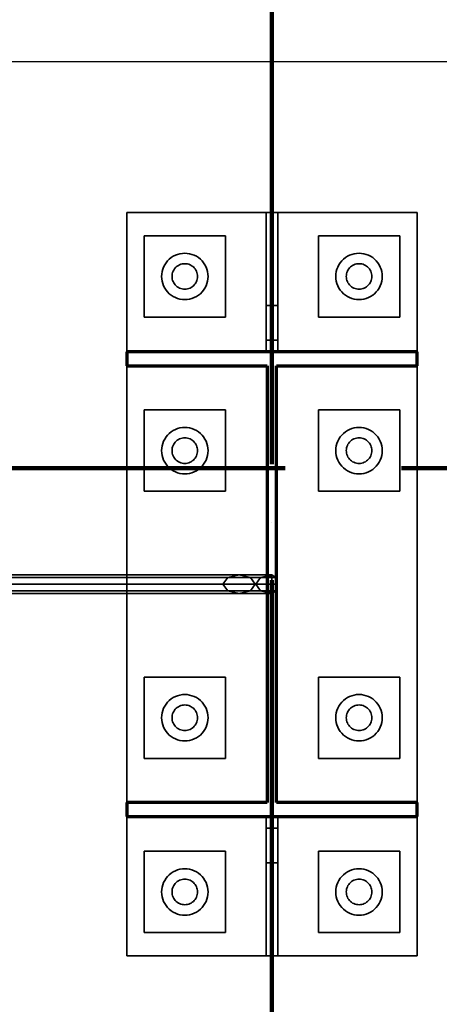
# Model space of a CAD drawing. Header units: millimetres. Extents: x 0 to 60000, y 0 to 29700.
# Tile 80 of 86: x 36034 to 36395, y 21313 to 22161. Entities that reach past the tile are written whole.
import ezdxf

# ---------------------------------------------------------------- set-up
doc = ezdxf.new("R2010")
doc.units = ezdxf.units.MM
for name, pattern in [('STRICHPUNKT2_S11', [500, 400, -50, 0, -50]), ('STRICHPUNKT2_S5', [1100, 800, -100, 100, -100]), ('VERDECKT2_S2', [270, 200, -70])]:
    doc.linetypes.add(name, pattern=pattern)
for name, color, linetype, lineweight in [('AS_Blachy', 7, 'Continuous', 25), ('Osie', 30, 'STRICHPUNKT2_S5', 18), ('Standard', 7, 'Continuous', 25)]:
    doc.layers.add(name, color=color, linetype=linetype, lineweight=lineweight)

msp = doc.modelspace()

# ---------------------------------------------------------------- linework, layer by layer
at = {"layer": 'AS_Blachy', "color": 30, "linetype": 'Continuous', "lineweight": 70, "transparency": 33554687}
for p, q in [((36125.97, 21874.77), (36125.97, 21862.77)), ((36375.98, 21874.77), (36125.97, 21874.77)), ((36375.98, 21862.77), (36375.98, 21874.77)), ((36125.97, 21862.77), (36246.98, 21862.77)), ((36246.98, 21862.77), (36246.98, 21486.77)), ((36254.98, 21862.77), (36375.98, 21862.77)), ((36254.98, 21486.77), (36254.98, 21862.77)), ((36125.97, 21486.77), (36125.97, 21474.77)), ((36246.98, 21486.77), (36125.97, 21486.77)), ((36375.98, 21486.77), (36254.98, 21486.77)), ((36375.98, 21474.77), (36375.98, 21486.77)), ((36125.97, 21474.77), (36375.98, 21474.77))]:
    msp.add_line(p, q, dxfattribs=at)
at = {"layer": 'Osie', "color": 1, "linetype": 'STRICHPUNKT2_S11', "lineweight": 140, "transparency": 33554687}
for p, q in [((36250.98, 4274.77), (36250.98, 25274.77)), ((3355.98, 21774.77), (44813.98, 21774.77))]:
    msp.add_line(p, q, dxfattribs=at)
at = {"layer": 'Standard', "color": 3, "linetype": 'Continuous', "lineweight": 25, "transparency": 33554687}
msp.add_line((36025.97, 22124.77), (36475.98, 22124.77), dxfattribs=at)
at = {"layer": 'Standard', "color": 8, "linetype": 'Continuous', "lineweight": 35, "transparency": 33554687}
for p, q in [((36125.97, 21874.77), (36125.97, 21994.77)), ((36125.97, 21994.77), (36245.98, 21994.77)), ((36245.98, 21994.77), (36245.98, 21914.77)), ((36245.98, 21994.77), (36255.98, 21994.77)), ((36255.98, 21994.77), (36375.98, 21994.77)), ((36255.98, 21994.77), (36255.98, 21914.77)), ((36375.98, 21994.77), (36375.98, 21874.77)), ((36140.97, 21904.77), (36140.97, 21974.77)), ((36140.97, 21974.77), (36210.98, 21974.77)), ((36210.98, 21974.77), (36210.98, 21904.77)), ((36290.98, 21904.77), (36290.98, 21974.77)), ((36290.98, 21974.77), (36360.97, 21974.77)), ((36360.97, 21974.77), (36360.97, 21904.77)), ((36172.58, 21950.23), (36171.5, 21949.82)), ((36173.69, 21950.53), (36172.58, 21950.23)), ((36174.83, 21950.71), (36173.69, 21950.53)), ((36175.98, 21950.77), (36174.83, 21950.71)), ((36177.12, 21950.71), (36175.98, 21950.77)), ((36178.26, 21950.53), (36177.12, 21950.71)), ((36179.38, 21950.23), (36178.26, 21950.53)), ((36180.46, 21949.82), (36179.38, 21950.23)), ((36322.58, 21950.23), (36321.51, 21949.82)), ((36323.69, 21950.53), (36322.58, 21950.23)), ((36324.83, 21950.71), (36323.69, 21950.53)), ((36325.97, 21950.77), (36324.83, 21950.71)), ((36327.13, 21950.71), (36325.97, 21950.77)), ((36328.27, 21950.53), (36327.13, 21950.71)), ((36329.38, 21950.23), (36328.27, 21950.53)), ((36330.45, 21949.82), (36329.38, 21950.23)), ((36165.22, 21942.06), (36165.03, 21940.92)), ((36165.52, 21943.17), (36165.22, 21942.06)), ((36165.93, 21944.24), (36165.52, 21943.17)), ((36166.45, 21945.27), (36165.93, 21944.24)), ((36167.08, 21946.24), (36166.45, 21945.27)), ((36167.8, 21947.13), (36167.08, 21946.24)), ((36168.62, 21947.94), (36167.8, 21947.13)), ((36169.51, 21948.68), (36168.62, 21947.94)), ((36170.48, 21949.3), (36169.51, 21948.68)), ((36171.5, 21949.82), (36170.48, 21949.3)), ((36181.48, 21949.3), (36180.46, 21949.82)), ((36182.45, 21948.68), (36181.48, 21949.3)), ((36183.34, 21947.94), (36182.45, 21948.68)), ((36184.15, 21947.13), (36183.34, 21947.94)), ((36184.88, 21946.24), (36184.15, 21947.13)), ((36185.51, 21945.27), (36184.88, 21946.24)), ((36186.02, 21944.24), (36185.51, 21945.27)), ((36186.44, 21943.17), (36186.02, 21944.24)), ((36186.73, 21942.06), (36186.44, 21943.17)), ((36186.92, 21940.92), (36186.73, 21942.06)), ((36315.22, 21942.06), (36315.04, 21940.92)), ((36315.52, 21943.17), (36315.22, 21942.06)), ((36315.93, 21944.24), (36315.52, 21943.17)), ((36316.46, 21945.27), (36315.93, 21944.24)), ((36317.08, 21946.24), (36316.46, 21945.27)), ((36317.8, 21947.13), (36317.08, 21946.24)), ((36318.62, 21947.94), (36317.8, 21947.13)), ((36319.52, 21948.68), (36318.62, 21947.94)), ((36320.48, 21949.3), (36319.52, 21948.68)), ((36321.51, 21949.82), (36320.48, 21949.3)), ((36331.48, 21949.3), (36330.45, 21949.82)), ((36332.44, 21948.68), (36331.48, 21949.3)), ((36333.34, 21947.94), (36332.44, 21948.68)), ((36334.16, 21947.13), (36333.34, 21947.94)), ((36334.88, 21946.24), (36334.16, 21947.13)), ((36335.5, 21945.27), (36334.88, 21946.24)), ((36336.03, 21944.24), (36335.5, 21945.27)), ((36336.44, 21943.17), (36336.03, 21944.24)), ((36336.74, 21942.06), (36336.44, 21943.17)), ((36336.91, 21940.92), (36336.74, 21942.06)), ((36165.03, 21940.92), (36164.98, 21939.78)), ((36164.98, 21939.78), (36165.03, 21938.62)), ((36165.03, 21938.62), (36165.22, 21937.48)), ((36165.22, 21937.48), (36165.52, 21936.37)), ((36165.52, 21936.37), (36165.93, 21935.3)), ((36165.93, 21935.3), (36166.45, 21934.27)), ((36166.45, 21934.27), (36167.08, 21933.31)), ((36167.08, 21933.31), (36167.8, 21932.41)), ((36184.15, 21932.41), (36184.88, 21933.31)), ((36184.88, 21933.31), (36185.51, 21934.27)), ((36185.51, 21934.27), (36186.02, 21935.3)), ((36186.02, 21935.3), (36186.44, 21936.37)), ((36186.44, 21936.37), (36186.73, 21937.48)), ((36186.73, 21937.48), (36186.92, 21938.62)), ((36186.98, 21939.78), (36186.92, 21940.92)), ((36186.92, 21938.62), (36186.98, 21939.78)), ((36315.04, 21940.92), (36314.98, 21939.78)), ((36314.98, 21939.78), (36315.04, 21938.62)), ((36315.04, 21938.62), (36315.22, 21937.48)), ((36315.22, 21937.48), (36315.52, 21936.37)), ((36315.52, 21936.37), (36315.93, 21935.3)), ((36315.93, 21935.3), (36316.46, 21934.27)), ((36316.46, 21934.27), (36317.08, 21933.31)), ((36317.08, 21933.31), (36317.8, 21932.41)), ((36334.16, 21932.41), (36334.88, 21933.31)), ((36334.88, 21933.31), (36335.5, 21934.27)), ((36335.5, 21934.27), (36336.03, 21935.3)), ((36336.03, 21935.3), (36336.44, 21936.37)), ((36336.44, 21936.37), (36336.74, 21937.48)), ((36336.74, 21937.48), (36336.91, 21938.62)), ((36336.98, 21939.78), (36336.91, 21940.92)), ((36336.91, 21938.62), (36336.98, 21939.78)), ((36167.8, 21932.41), (36168.62, 21931.59)), ((36168.62, 21931.59), (36169.51, 21930.88)), ((36169.51, 21930.88), (36170.48, 21930.24)), ((36170.48, 21930.24), (36171.5, 21929.72)), ((36171.5, 21929.72), (36172.58, 21929.31)), ((36172.58, 21929.31), (36173.69, 21929.01)), ((36173.69, 21929.01), (36174.83, 21928.83)), ((36174.83, 21928.83), (36175.98, 21928.77)), ((36175.98, 21928.77), (36177.12, 21928.83)), ((36177.12, 21928.83), (36178.26, 21929.01)), ((36178.26, 21929.01), (36179.38, 21929.31)), ((36179.38, 21929.31), (36180.46, 21929.72)), ((36180.46, 21929.72), (36181.48, 21930.24)), ((36181.48, 21930.24), (36182.45, 21930.88)), ((36182.45, 21930.88), (36183.34, 21931.59)), ((36183.34, 21931.59), (36184.15, 21932.41)), ((36317.8, 21932.41), (36318.62, 21931.59)), ((36318.62, 21931.59), (36319.52, 21930.88)), ((36319.52, 21930.88), (36320.48, 21930.24)), ((36320.48, 21930.24), (36321.51, 21929.72)), ((36321.51, 21929.72), (36322.58, 21929.31)), ((36322.58, 21929.31), (36323.69, 21929.01)), ((36323.69, 21929.01), (36324.83, 21928.83)), ((36324.83, 21928.83), (36325.97, 21928.77)), ((36325.97, 21928.77), (36327.13, 21928.83)), ((36327.13, 21928.83), (36328.27, 21929.01)), ((36328.27, 21929.01), (36329.38, 21929.31)), ((36329.38, 21929.31), (36330.45, 21929.72)), ((36330.45, 21929.72), (36331.48, 21930.24)), ((36331.48, 21930.24), (36332.44, 21930.88)), ((36332.44, 21930.88), (36333.34, 21931.59)), ((36333.34, 21931.59), (36334.16, 21932.41)), ((36245.98, 21914.77), (36245.98, 21874.77)), ((36245.98, 21914.77), (36255.98, 21914.77)), ((36255.98, 21914.77), (36255.98, 21874.77)), ((36210.98, 21904.77), (36140.97, 21904.77)), ((36360.97, 21904.77), (36290.98, 21904.77)), ((36125.97, 21682.77), (36125.97, 21862.77)), ((36375.98, 21862.77), (36375.98, 21486.77)), ((36140.97, 21754.77), (36140.97, 21824.77)), ((36140.97, 21824.77), (36210.98, 21824.77)), ((36210.98, 21824.77), (36210.98, 21754.77)), ((36290.98, 21754.77), (36290.98, 21824.77)), ((36290.98, 21824.77), (36360.97, 21824.77)), ((36360.97, 21824.77), (36360.97, 21754.77)), ((36168.62, 21797.94), (36167.8, 21797.13)), ((36169.51, 21798.67), (36168.62, 21797.94)), ((36170.48, 21799.3), (36169.51, 21798.67)), ((36171.5, 21799.82), (36170.48, 21799.3)), ((36172.58, 21800.23), (36171.5, 21799.82)), ((36173.69, 21800.52), (36172.58, 21800.23)), ((36174.83, 21800.71), (36173.69, 21800.52)), ((36175.98, 21800.78), (36174.83, 21800.71)), ((36177.12, 21800.71), (36175.98, 21800.78)), ((36178.26, 21800.52), (36177.12, 21800.71)), ((36179.38, 21800.23), (36178.26, 21800.52)), ((36180.46, 21799.82), (36179.38, 21800.23)), ((36181.48, 21799.3), (36180.46, 21799.82)), ((36182.45, 21798.67), (36181.48, 21799.3)), ((36183.34, 21797.94), (36182.45, 21798.67)), ((36184.15, 21797.13), (36183.34, 21797.94)), ((36318.62, 21797.94), (36317.8, 21797.13)), ((36319.52, 21798.67), (36318.62, 21797.94)), ((36320.48, 21799.3), (36319.52, 21798.67)), ((36321.51, 21799.82), (36320.48, 21799.3)), ((36322.58, 21800.23), (36321.51, 21799.82)), ((36323.69, 21800.52), (36322.58, 21800.23)), ((36324.83, 21800.71), (36323.69, 21800.52)), ((36325.97, 21800.78), (36324.83, 21800.71)), ((36327.13, 21800.71), (36325.97, 21800.78)), ((36328.27, 21800.52), (36327.13, 21800.71)), ((36329.38, 21800.23), (36328.27, 21800.52)), ((36330.45, 21799.82), (36329.38, 21800.23)), ((36331.48, 21799.3), (36330.45, 21799.82)), ((36332.44, 21798.67), (36331.48, 21799.3)), ((36333.34, 21797.94), (36332.44, 21798.67)), ((36334.16, 21797.13), (36333.34, 21797.94)), ((36165.03, 21790.92), (36164.98, 21789.77)), ((36164.98, 21789.77), (36165.03, 21788.62)), ((36165.22, 21792.06), (36165.03, 21790.92)), ((36165.52, 21793.17), (36165.22, 21792.06)), ((36165.93, 21794.24), (36165.52, 21793.17)), ((36166.45, 21795.27), (36165.93, 21794.24)), ((36167.08, 21796.23), (36166.45, 21795.27)), ((36167.8, 21797.13), (36167.08, 21796.23)), ((36184.88, 21796.23), (36184.15, 21797.13)), ((36185.51, 21795.27), (36184.88, 21796.23)), ((36186.02, 21794.24), (36185.51, 21795.27)), ((36186.44, 21793.17), (36186.02, 21794.24)), ((36186.73, 21792.06), (36186.44, 21793.17)), ((36186.92, 21790.92), (36186.73, 21792.06)), ((36186.98, 21789.77), (36186.92, 21790.92)), ((36186.92, 21788.62), (36186.98, 21789.77)), ((36315.04, 21790.92), (36314.98, 21789.77)), ((36314.98, 21789.77), (36315.04, 21788.62)), ((36315.22, 21792.06), (36315.04, 21790.92)), ((36315.52, 21793.17), (36315.22, 21792.06)), ((36315.93, 21794.24), (36315.52, 21793.17)), ((36316.46, 21795.27), (36315.93, 21794.24)), ((36317.08, 21796.23), (36316.46, 21795.27)), ((36317.8, 21797.13), (36317.08, 21796.23)), ((36334.88, 21796.23), (36334.16, 21797.13)), ((36335.5, 21795.27), (36334.88, 21796.23)), ((36336.03, 21794.24), (36335.5, 21795.27)), ((36336.44, 21793.17), (36336.03, 21794.24)), ((36336.74, 21792.06), (36336.44, 21793.17)), ((36336.91, 21790.92), (36336.74, 21792.06)), ((36336.98, 21789.77), (36336.91, 21790.92)), ((36336.91, 21788.62), (36336.98, 21789.77)), ((36165.03, 21788.62), (36165.22, 21787.49)), ((36165.22, 21787.49), (36165.52, 21786.37)), ((36165.52, 21786.37), (36165.93, 21785.29)), ((36165.93, 21785.29), (36166.45, 21784.27)), ((36166.45, 21784.27), (36167.08, 21783.31)), ((36167.08, 21783.31), (36167.8, 21782.41)), ((36167.8, 21782.41), (36168.62, 21781.6)), ((36168.62, 21781.6), (36169.51, 21780.87)), ((36169.51, 21780.87), (36170.48, 21780.25)), ((36181.48, 21780.25), (36182.45, 21780.87)), ((36182.45, 21780.87), (36183.34, 21781.6)), ((36183.34, 21781.6), (36184.15, 21782.41)), ((36184.15, 21782.41), (36184.88, 21783.31)), ((36184.88, 21783.31), (36185.51, 21784.27)), ((36185.51, 21784.27), (36186.02, 21785.29)), ((36186.02, 21785.29), (36186.44, 21786.37)), ((36186.44, 21786.37), (36186.73, 21787.49)), ((36186.73, 21787.49), (36186.92, 21788.62)), ((36315.04, 21788.62), (36315.22, 21787.49)), ((36315.22, 21787.49), (36315.52, 21786.37)), ((36315.52, 21786.37), (36315.93, 21785.29)), ((36315.93, 21785.29), (36316.46, 21784.27)), ((36316.46, 21784.27), (36317.08, 21783.31)), ((36317.08, 21783.31), (36317.8, 21782.41)), ((36317.8, 21782.41), (36318.62, 21781.6)), ((36318.62, 21781.6), (36319.52, 21780.87)), ((36319.52, 21780.87), (36320.48, 21780.25)), ((36331.48, 21780.25), (36332.44, 21780.87)), ((36332.44, 21780.87), (36333.34, 21781.6)), ((36333.34, 21781.6), (36334.16, 21782.41)), ((36334.16, 21782.41), (36334.88, 21783.31)), ((36334.88, 21783.31), (36335.5, 21784.27)), ((36335.5, 21784.27), (36336.03, 21785.29)), ((36336.03, 21785.29), (36336.44, 21786.37)), ((36336.44, 21786.37), (36336.74, 21787.49)), ((36336.74, 21787.49), (36336.91, 21788.62)), ((36170.48, 21780.25), (36171.5, 21779.72)), ((36171.5, 21779.72), (36172.58, 21779.31)), ((36172.58, 21779.31), (36173.69, 21779.02)), ((36173.69, 21779.02), (36174.83, 21778.83)), ((36174.83, 21778.83), (36175.98, 21778.77)), ((36175.98, 21778.77), (36177.12, 21778.83)), ((36177.12, 21778.83), (36178.26, 21779.02)), ((36178.26, 21779.02), (36179.38, 21779.31)), ((36179.38, 21779.31), (36180.46, 21779.72)), ((36180.46, 21779.72), (36181.48, 21780.25)), ((36320.48, 21780.25), (36321.51, 21779.72)), ((36321.51, 21779.72), (36322.58, 21779.31)), ((36322.58, 21779.31), (36323.69, 21779.02)), ((36323.69, 21779.02), (36324.83, 21778.83)), ((36324.83, 21778.83), (36325.97, 21778.77)), ((36325.97, 21778.77), (36327.13, 21778.83)), ((36327.13, 21778.83), (36328.27, 21779.02)), ((36328.27, 21779.02), (36329.38, 21779.31)), ((36329.38, 21779.31), (36330.45, 21779.72)), ((36330.45, 21779.72), (36331.48, 21780.25)), ((36210.98, 21754.77), (36140.97, 21754.77)), ((36360.97, 21754.77), (36290.98, 21754.77)), ((36222.68, 21682.77), (35442.24, 21682.77)), ((36232.48, 21680.43), (35452.05, 21680.43)), ((36222.68, 21682.77), (36232.48, 21680.43)), ((36232.48, 21680.43), (36236.54, 21674.77)), ((36236.54, 21674.77), (35456.11, 21674.77)), ((36236.54, 21674.77), (36232.48, 21669.11)), ((35442.24, 21666.77), (36222.68, 21666.77)), ((36232.48, 21669.11), (35452.05, 21669.11)), ((36125.97, 21486.77), (36125.97, 21666.77)), ((36232.48, 21669.11), (36222.68, 21666.77)), ((36140.97, 21524.77), (36140.97, 21594.77)), ((36140.97, 21594.77), (36210.98, 21594.77)), ((36210.98, 21594.77), (36210.98, 21524.77)), ((36290.98, 21524.77), (36290.98, 21594.77)), ((36290.98, 21594.77), (36360.97, 21594.77)), ((36360.97, 21594.77), (36360.97, 21524.77)), ((36169.51, 21568.66), (36168.62, 21567.95)), ((36170.48, 21569.3), (36169.51, 21568.66)), ((36171.5, 21569.82), (36170.48, 21569.3)), ((36172.58, 21570.23), (36171.5, 21569.82)), ((36173.69, 21570.53), (36172.58, 21570.23)), ((36174.83, 21570.71), (36173.69, 21570.53)), ((36175.98, 21570.77), (36174.83, 21570.71)), ((36177.12, 21570.71), (36175.98, 21570.77)), ((36178.26, 21570.53), (36177.12, 21570.71)), ((36179.38, 21570.23), (36178.26, 21570.53)), ((36180.46, 21569.82), (36179.38, 21570.23)), ((36181.48, 21569.3), (36180.46, 21569.82)), ((36182.45, 21568.66), (36181.48, 21569.3)), ((36183.34, 21567.95), (36182.45, 21568.66)), ((36319.52, 21568.66), (36318.62, 21567.95)), ((36320.48, 21569.3), (36319.52, 21568.66)), ((36321.51, 21569.82), (36320.48, 21569.3)), ((36322.58, 21570.23), (36321.51, 21569.82)), ((36323.69, 21570.53), (36322.58, 21570.23)), ((36324.83, 21570.71), (36323.69, 21570.53)), ((36325.97, 21570.77), (36324.83, 21570.71)), ((36327.13, 21570.71), (36325.97, 21570.77)), ((36328.27, 21570.53), (36327.13, 21570.71)), ((36329.38, 21570.23), (36328.27, 21570.53)), ((36330.45, 21569.82), (36329.38, 21570.23)), ((36331.48, 21569.3), (36330.45, 21569.82)), ((36332.44, 21568.66), (36331.48, 21569.3)), ((36333.34, 21567.95), (36332.44, 21568.66)), ((36165.03, 21560.92), (36164.98, 21559.77)), ((36165.22, 21562.06), (36165.03, 21560.92)), ((36165.52, 21563.17), (36165.22, 21562.06)), ((36165.93, 21564.25), (36165.52, 21563.17)), ((36166.45, 21565.27), (36165.93, 21564.25)), ((36167.08, 21566.24), (36166.45, 21565.27)), ((36167.8, 21567.13), (36167.08, 21566.24)), ((36168.62, 21567.95), (36167.8, 21567.13)), ((36184.15, 21567.13), (36183.34, 21567.95)), ((36184.88, 21566.24), (36184.15, 21567.13)), ((36185.51, 21565.27), (36184.88, 21566.24)), ((36186.02, 21564.25), (36185.51, 21565.27)), ((36186.44, 21563.17), (36186.02, 21564.25)), ((36186.73, 21562.06), (36186.44, 21563.17)), ((36186.92, 21560.92), (36186.73, 21562.06)), ((36186.98, 21559.77), (36186.92, 21560.92)), ((36315.04, 21560.92), (36314.98, 21559.77)), ((36315.22, 21562.06), (36315.04, 21560.92)), ((36315.52, 21563.17), (36315.22, 21562.06)), ((36315.93, 21564.25), (36315.52, 21563.17)), ((36316.46, 21565.27), (36315.93, 21564.25)), ((36317.08, 21566.24), (36316.46, 21565.27)), ((36317.8, 21567.13), (36317.08, 21566.24)), ((36318.62, 21567.95), (36317.8, 21567.13)), ((36334.16, 21567.13), (36333.34, 21567.95)), ((36334.88, 21566.24), (36334.16, 21567.13)), ((36335.5, 21565.27), (36334.88, 21566.24)), ((36336.03, 21564.25), (36335.5, 21565.27)), ((36336.44, 21563.17), (36336.03, 21564.25)), ((36336.74, 21562.06), (36336.44, 21563.17)), ((36336.91, 21560.92), (36336.74, 21562.06)), ((36336.98, 21559.77), (36336.91, 21560.92)), ((36164.98, 21559.77), (36165.03, 21558.62)), ((36165.03, 21558.62), (36165.22, 21557.48)), ((36165.22, 21557.48), (36165.52, 21556.37)), ((36165.52, 21556.37), (36165.93, 21555.3)), ((36165.93, 21555.3), (36166.45, 21554.27)), ((36166.45, 21554.27), (36167.08, 21553.3)), ((36167.08, 21553.3), (36167.8, 21552.41)), ((36167.8, 21552.41), (36168.62, 21551.59)), ((36168.62, 21551.59), (36169.51, 21550.87)), ((36182.45, 21550.87), (36183.34, 21551.59)), ((36183.34, 21551.59), (36184.15, 21552.41)), ((36184.15, 21552.41), (36184.88, 21553.3)), ((36184.88, 21553.3), (36185.51, 21554.27)), ((36185.51, 21554.27), (36186.02, 21555.3)), ((36186.02, 21555.3), (36186.44, 21556.37)), ((36186.44, 21556.37), (36186.73, 21557.48)), ((36186.73, 21557.48), (36186.92, 21558.62)), ((36186.92, 21558.62), (36186.98, 21559.77)), ((36314.98, 21559.77), (36315.04, 21558.62)), ((36315.04, 21558.62), (36315.22, 21557.48)), ((36315.22, 21557.48), (36315.52, 21556.37)), ((36315.52, 21556.37), (36315.93, 21555.3)), ((36315.93, 21555.3), (36316.46, 21554.27)), ((36316.46, 21554.27), (36317.08, 21553.3)), ((36317.08, 21553.3), (36317.8, 21552.41)), ((36317.8, 21552.41), (36318.62, 21551.59)), ((36318.62, 21551.59), (36319.52, 21550.87)), ((36332.44, 21550.87), (36333.34, 21551.59)), ((36333.34, 21551.59), (36334.16, 21552.41)), ((36334.16, 21552.41), (36334.88, 21553.3)), ((36334.88, 21553.3), (36335.5, 21554.27)), ((36335.5, 21554.27), (36336.03, 21555.3)), ((36336.03, 21555.3), (36336.44, 21556.37)), ((36336.44, 21556.37), (36336.74, 21557.48)), ((36336.74, 21557.48), (36336.91, 21558.62)), ((36336.91, 21558.62), (36336.98, 21559.77)), ((36169.51, 21550.87), (36170.48, 21550.24)), ((36170.48, 21550.24), (36171.5, 21549.72)), ((36171.5, 21549.72), (36172.58, 21549.3)), ((36172.58, 21549.3), (36173.69, 21549.01)), ((36173.69, 21549.01), (36174.83, 21548.83)), ((36174.83, 21548.83), (36175.98, 21548.77)), ((36175.98, 21548.77), (36177.12, 21548.83)), ((36177.12, 21548.83), (36178.26, 21549.01)), ((36178.26, 21549.01), (36179.38, 21549.3)), ((36179.38, 21549.3), (36180.46, 21549.72)), ((36180.46, 21549.72), (36181.48, 21550.24)), ((36181.48, 21550.24), (36182.45, 21550.87)), ((36319.52, 21550.87), (36320.48, 21550.24)), ((36320.48, 21550.24), (36321.51, 21549.72)), ((36321.51, 21549.72), (36322.58, 21549.3)), ((36322.58, 21549.3), (36323.69, 21549.01)), ((36323.69, 21549.01), (36324.83, 21548.83)), ((36324.83, 21548.83), (36325.97, 21548.77)), ((36325.97, 21548.77), (36327.13, 21548.83)), ((36327.13, 21548.83), (36328.27, 21549.01)), ((36328.27, 21549.01), (36329.38, 21549.3)), ((36329.38, 21549.3), (36330.45, 21549.72)), ((36330.45, 21549.72), (36331.48, 21550.24)), ((36331.48, 21550.24), (36332.44, 21550.87)), ((36210.98, 21524.77), (36140.97, 21524.77)), ((36360.97, 21524.77), (36290.98, 21524.77)), ((36125.97, 21354.77), (36125.97, 21474.77)), ((36245.98, 21474.77), (36245.98, 21434.77)), ((36255.98, 21474.77), (36255.98, 21434.77)), ((36375.98, 21474.77), (36375.98, 21354.77)), ((36140.97, 21374.77), (36140.97, 21444.78)), ((36140.97, 21444.78), (36210.98, 21444.78)), ((36210.98, 21444.78), (36210.98, 21374.77)), ((36290.98, 21374.77), (36290.98, 21444.78)), ((36290.98, 21444.78), (36360.97, 21444.78)), ((36360.97, 21444.78), (36360.97, 21374.77)), ((36245.98, 21434.77), (36245.98, 21354.77)), ((36245.98, 21434.77), (36255.98, 21434.77)), ((36255.98, 21434.77), (36255.98, 21354.77)), ((36167.08, 21416.24), (36166.45, 21415.27)), ((36167.8, 21417.13), (36167.08, 21416.24)), ((36168.62, 21417.94), (36167.8, 21417.13)), ((36169.51, 21418.67), (36168.62, 21417.94)), ((36170.48, 21419.29), (36169.51, 21418.67)), ((36171.5, 21419.82), (36170.48, 21419.29)), ((36172.58, 21420.23), (36171.5, 21419.82)), ((36173.69, 21420.53), (36172.58, 21420.23)), ((36174.83, 21420.72), (36173.69, 21420.53)), ((36175.98, 21420.77), (36174.83, 21420.72)), ((36177.12, 21420.72), (36175.98, 21420.77)), ((36178.26, 21420.53), (36177.12, 21420.72)), ((36179.38, 21420.23), (36178.26, 21420.53)), ((36180.46, 21419.82), (36179.38, 21420.23)), ((36181.48, 21419.29), (36180.46, 21419.82)), ((36182.45, 21418.67), (36181.48, 21419.29)), ((36183.34, 21417.94), (36182.45, 21418.67)), ((36184.15, 21417.13), (36183.34, 21417.94)), ((36184.88, 21416.24), (36184.15, 21417.13)), ((36185.51, 21415.27), (36184.88, 21416.24)), ((36317.08, 21416.24), (36316.46, 21415.27)), ((36317.8, 21417.13), (36317.08, 21416.24)), ((36318.62, 21417.94), (36317.8, 21417.13)), ((36319.52, 21418.67), (36318.62, 21417.94)), ((36320.48, 21419.29), (36319.52, 21418.67)), ((36321.51, 21419.82), (36320.48, 21419.29)), ((36322.58, 21420.23), (36321.51, 21419.82)), ((36323.69, 21420.53), (36322.58, 21420.23)), ((36324.83, 21420.72), (36323.69, 21420.53)), ((36325.97, 21420.77), (36324.83, 21420.72)), ((36327.13, 21420.72), (36325.97, 21420.77)), ((36328.27, 21420.53), (36327.13, 21420.72)), ((36329.38, 21420.23), (36328.27, 21420.53)), ((36330.45, 21419.82), (36329.38, 21420.23)), ((36331.48, 21419.29), (36330.45, 21419.82)), ((36332.44, 21418.67), (36331.48, 21419.29)), ((36333.34, 21417.94), (36332.44, 21418.67)), ((36334.16, 21417.13), (36333.34, 21417.94)), ((36334.88, 21416.24), (36334.16, 21417.13)), ((36335.5, 21415.27), (36334.88, 21416.24)), ((36165.03, 21410.92), (36164.98, 21409.77)), ((36164.98, 21409.77), (36165.03, 21408.62)), ((36165.22, 21412.05), (36165.03, 21410.92)), ((36165.03, 21408.62), (36165.22, 21407.48)), ((36165.52, 21413.17), (36165.22, 21412.05)), ((36165.22, 21407.48), (36165.52, 21406.37)), ((36165.93, 21414.25), (36165.52, 21413.17)), ((36166.45, 21415.27), (36165.93, 21414.25)), ((36186.02, 21414.25), (36185.51, 21415.27)), ((36186.44, 21413.17), (36186.02, 21414.25)), ((36186.73, 21412.05), (36186.44, 21413.17)), ((36186.44, 21406.37), (36186.73, 21407.48)), ((36186.92, 21410.92), (36186.73, 21412.05)), ((36186.73, 21407.48), (36186.92, 21408.62)), ((36186.98, 21409.77), (36186.92, 21410.92)), ((36186.92, 21408.62), (36186.98, 21409.77)), ((36315.04, 21410.92), (36314.98, 21409.77)), ((36314.98, 21409.77), (36315.04, 21408.62)), ((36315.22, 21412.05), (36315.04, 21410.92)), ((36315.04, 21408.62), (36315.22, 21407.48)), ((36315.52, 21413.17), (36315.22, 21412.05)), ((36315.22, 21407.48), (36315.52, 21406.37)), ((36315.93, 21414.25), (36315.52, 21413.17)), ((36316.46, 21415.27), (36315.93, 21414.25)), ((36336.03, 21414.25), (36335.5, 21415.27)), ((36336.44, 21413.17), (36336.03, 21414.25)), ((36336.74, 21412.05), (36336.44, 21413.17)), ((36336.44, 21406.37), (36336.74, 21407.48)), ((36336.91, 21410.92), (36336.74, 21412.05)), ((36336.74, 21407.48), (36336.91, 21408.62)), ((36336.98, 21409.77), (36336.91, 21410.92)), ((36336.91, 21408.62), (36336.98, 21409.77)), ((36165.52, 21406.37), (36165.93, 21405.3)), ((36165.93, 21405.3), (36166.45, 21404.27)), ((36166.45, 21404.27), (36167.08, 21403.31)), ((36167.08, 21403.31), (36167.8, 21402.41)), ((36167.8, 21402.41), (36168.62, 21401.59)), ((36168.62, 21401.59), (36169.51, 21400.87)), ((36169.51, 21400.87), (36170.48, 21400.24)), ((36170.48, 21400.24), (36171.5, 21399.72)), ((36171.5, 21399.72), (36172.58, 21399.31)), ((36172.58, 21399.31), (36173.69, 21399.01)), ((36173.69, 21399.01), (36174.83, 21398.83)), ((36177.12, 21398.83), (36178.26, 21399.01)), ((36178.26, 21399.01), (36179.38, 21399.31)), ((36179.38, 21399.31), (36180.46, 21399.72)), ((36180.46, 21399.72), (36181.48, 21400.24)), ((36181.48, 21400.24), (36182.45, 21400.87)), ((36182.45, 21400.87), (36183.34, 21401.59)), ((36183.34, 21401.59), (36184.15, 21402.41)), ((36184.15, 21402.41), (36184.88, 21403.31)), ((36184.88, 21403.31), (36185.51, 21404.27)), ((36185.51, 21404.27), (36186.02, 21405.3)), ((36186.02, 21405.3), (36186.44, 21406.37)), ((36315.52, 21406.37), (36315.93, 21405.3)), ((36315.93, 21405.3), (36316.46, 21404.27)), ((36316.46, 21404.27), (36317.08, 21403.31)), ((36317.08, 21403.31), (36317.8, 21402.41)), ((36317.8, 21402.41), (36318.62, 21401.59)), ((36318.62, 21401.59), (36319.52, 21400.87)), ((36319.52, 21400.87), (36320.48, 21400.24)), ((36320.48, 21400.24), (36321.51, 21399.72)), ((36321.51, 21399.72), (36322.58, 21399.31)), ((36322.58, 21399.31), (36323.69, 21399.01)), ((36323.69, 21399.01), (36324.83, 21398.83)), ((36327.13, 21398.83), (36328.27, 21399.01)), ((36328.27, 21399.01), (36329.38, 21399.31)), ((36329.38, 21399.31), (36330.45, 21399.72)), ((36330.45, 21399.72), (36331.48, 21400.24)), ((36331.48, 21400.24), (36332.44, 21400.87)), ((36332.44, 21400.87), (36333.34, 21401.59)), ((36333.34, 21401.59), (36334.16, 21402.41)), ((36334.16, 21402.41), (36334.88, 21403.31)), ((36334.88, 21403.31), (36335.5, 21404.27)), ((36335.5, 21404.27), (36336.03, 21405.3)), ((36336.03, 21405.3), (36336.44, 21406.37)), ((36174.83, 21398.83), (36175.98, 21398.77)), ((36175.98, 21398.77), (36177.12, 21398.83)), ((36324.83, 21398.83), (36325.97, 21398.77)), ((36325.97, 21398.77), (36327.13, 21398.83)), ((36210.98, 21374.77), (36140.97, 21374.77)), ((36360.97, 21374.77), (36290.98, 21374.77)), ((36245.98, 21354.77), (36125.97, 21354.77)), ((36245.98, 21354.77), (36255.98, 21354.77)), ((36375.98, 21354.77), (36255.98, 21354.77))]:
    msp.add_line(p, q, dxfattribs=at)
at = {"layer": 'Standard', "color": 8, "linetype": 'VERDECKT2_S2', "lineweight": 35, "transparency": 33554687}
for p, q in [((36169.79, 21958.79), (36167.84, 21958.04)), ((36171.82, 21959.33), (36169.79, 21958.79)), ((36173.89, 21959.66), (36171.82, 21959.33)), ((36175.98, 21959.77), (36173.89, 21959.66)), ((36178.06, 21959.66), (36175.98, 21959.77)), ((36180.13, 21959.33), (36178.06, 21959.66)), ((36182.16, 21958.79), (36180.13, 21959.33)), ((36184.11, 21958.04), (36182.16, 21958.79)), ((36319.8, 21958.79), (36317.85, 21958.04)), ((36321.81, 21959.33), (36319.8, 21958.79)), ((36323.89, 21959.66), (36321.81, 21959.33)), ((36325.97, 21959.77), (36323.89, 21959.66)), ((36328.07, 21959.66), (36325.97, 21959.77)), ((36330.14, 21959.33), (36328.07, 21959.66)), ((36332.15, 21958.79), (36330.14, 21959.33)), ((36334.11, 21958.04), (36332.15, 21958.79)), ((36159.8, 21951.53), (36158.66, 21949.77)), ((36161.12, 21953.15), (36159.8, 21951.53)), ((36162.59, 21954.63), (36161.12, 21953.15)), ((36164.22, 21955.95), (36162.59, 21954.63)), ((36165.98, 21957.09), (36164.22, 21955.95)), ((36167.84, 21958.04), (36165.98, 21957.09)), ((36185.98, 21957.09), (36184.11, 21958.04)), ((36187.74, 21955.95), (36185.98, 21957.09)), ((36189.36, 21954.63), (36187.74, 21955.95)), ((36190.84, 21953.15), (36189.36, 21954.63)), ((36192.16, 21951.53), (36190.84, 21953.15)), ((36193.3, 21949.77), (36192.16, 21951.53)), ((36309.8, 21951.53), (36308.65, 21949.77)), ((36311.11, 21953.15), (36309.8, 21951.53)), ((36312.6, 21954.63), (36311.11, 21953.15)), ((36314.22, 21955.95), (36312.6, 21954.63)), ((36315.98, 21957.09), (36314.22, 21955.95)), ((36317.85, 21958.04), (36315.98, 21957.09)), ((36335.97, 21957.09), (36334.11, 21958.04)), ((36337.73, 21955.95), (36335.97, 21957.09)), ((36339.36, 21954.63), (36337.73, 21955.95)), ((36340.84, 21953.15), (36339.36, 21954.63)), ((36342.16, 21951.53), (36340.84, 21953.15)), ((36343.3, 21949.77), (36342.16, 21951.53)), ((36156.09, 21941.86), (36155.98, 21939.78)), ((36156.41, 21943.93), (36156.09, 21941.86)), ((36156.95, 21945.95), (36156.41, 21943.93)), ((36157.71, 21947.9), (36156.95, 21945.95)), ((36158.66, 21949.77), (36157.71, 21947.9)), ((36194.25, 21947.9), (36193.3, 21949.77)), ((36195, 21945.95), (36194.25, 21947.9)), ((36195.54, 21943.93), (36195, 21945.95)), ((36195.86, 21941.86), (36195.54, 21943.93)), ((36195.98, 21939.78), (36195.86, 21941.86)), ((36306.09, 21941.86), (36305.98, 21939.78)), ((36306.41, 21943.93), (36306.09, 21941.86)), ((36306.96, 21945.95), (36306.41, 21943.93)), ((36307.7, 21947.9), (36306.96, 21945.95)), ((36308.65, 21949.77), (36307.7, 21947.9)), ((36344.25, 21947.9), (36343.3, 21949.77)), ((36345, 21945.95), (36344.25, 21947.9)), ((36345.54, 21943.93), (36345, 21945.95)), ((36345.87, 21941.86), (36345.54, 21943.93)), ((36345.98, 21939.78), (36345.87, 21941.86)), ((36155.98, 21939.78), (36156.09, 21937.68)), ((36156.09, 21937.68), (36156.41, 21935.61)), ((36156.41, 21935.61), (36156.95, 21933.59)), ((36156.95, 21933.59), (36157.71, 21931.64)), ((36194.25, 21931.64), (36195, 21933.59)), ((36195, 21933.59), (36195.54, 21935.61)), ((36195.54, 21935.61), (36195.86, 21937.68)), ((36195.86, 21937.68), (36195.98, 21939.78)), ((36305.98, 21939.78), (36306.09, 21937.68)), ((36306.09, 21937.68), (36306.41, 21935.61)), ((36306.41, 21935.61), (36306.96, 21933.59)), ((36306.96, 21933.59), (36307.7, 21931.64)), ((36344.25, 21931.64), (36345, 21933.59)), ((36345, 21933.59), (36345.54, 21935.61)), ((36345.54, 21935.61), (36345.87, 21937.68)), ((36345.87, 21937.68), (36345.98, 21939.78)), ((36157.71, 21931.64), (36158.66, 21929.77)), ((36158.66, 21929.77), (36159.8, 21928.02)), ((36159.8, 21928.02), (36161.12, 21926.39)), ((36161.12, 21926.39), (36162.59, 21924.91)), ((36162.59, 21924.91), (36164.22, 21923.59)), ((36187.74, 21923.59), (36189.36, 21924.91)), ((36189.36, 21924.91), (36190.84, 21926.39)), ((36190.84, 21926.39), (36192.16, 21928.02)), ((36192.16, 21928.02), (36193.3, 21929.77)), ((36193.3, 21929.77), (36194.25, 21931.64)), ((36307.7, 21931.64), (36308.65, 21929.77)), ((36308.65, 21929.77), (36309.8, 21928.02)), ((36309.8, 21928.02), (36311.11, 21926.39)), ((36311.11, 21926.39), (36312.6, 21924.91)), ((36312.6, 21924.91), (36314.22, 21923.59)), ((36337.73, 21923.59), (36339.36, 21924.91)), ((36339.36, 21924.91), (36340.84, 21926.39)), ((36340.84, 21926.39), (36342.16, 21928.02)), ((36342.16, 21928.02), (36343.3, 21929.77)), ((36343.3, 21929.77), (36344.25, 21931.64)), ((36164.22, 21923.59), (36165.98, 21922.45)), ((36165.98, 21922.45), (36167.84, 21921.5)), ((36167.84, 21921.5), (36169.79, 21920.75)), ((36169.79, 21920.75), (36171.82, 21920.21)), ((36171.82, 21920.21), (36173.89, 21919.88)), ((36173.89, 21919.88), (36175.98, 21919.78)), ((36175.98, 21919.78), (36178.06, 21919.88)), ((36178.06, 21919.88), (36180.13, 21920.21)), ((36180.13, 21920.21), (36182.16, 21920.75)), ((36182.16, 21920.75), (36184.11, 21921.5)), ((36184.11, 21921.5), (36185.98, 21922.45)), ((36185.98, 21922.45), (36187.74, 21923.59)), ((36314.22, 21923.59), (36315.98, 21922.45)), ((36315.98, 21922.45), (36317.85, 21921.5)), ((36317.85, 21921.5), (36319.8, 21920.75)), ((36319.8, 21920.75), (36321.81, 21920.21)), ((36321.81, 21920.21), (36323.89, 21919.88)), ((36323.89, 21919.88), (36325.97, 21919.78)), ((36325.97, 21919.78), (36328.07, 21919.88)), ((36328.07, 21919.88), (36330.14, 21920.21)), ((36330.14, 21920.21), (36332.15, 21920.75)), ((36332.15, 21920.75), (36334.11, 21921.5)), ((36334.11, 21921.5), (36335.97, 21922.45)), ((36335.97, 21922.45), (36337.73, 21923.59)), ((36245.98, 21884.77), (36255.98, 21884.77)), ((36164.22, 21805.95), (36162.59, 21804.63)), ((36165.98, 21807.09), (36164.22, 21805.95)), ((36167.84, 21808.04), (36165.98, 21807.09)), ((36169.79, 21808.8), (36167.84, 21808.04)), ((36171.82, 21809.34), (36169.79, 21808.8)), ((36173.89, 21809.67), (36171.82, 21809.34)), ((36175.98, 21809.77), (36173.89, 21809.67)), ((36178.06, 21809.67), (36175.98, 21809.77)), ((36180.13, 21809.34), (36178.06, 21809.67)), ((36182.16, 21808.8), (36180.13, 21809.34)), ((36184.11, 21808.04), (36182.16, 21808.8)), ((36185.98, 21807.09), (36184.11, 21808.04)), ((36187.74, 21805.95), (36185.98, 21807.09)), ((36189.36, 21804.63), (36187.74, 21805.95)), ((36314.22, 21805.95), (36312.6, 21804.63)), ((36315.98, 21807.09), (36314.22, 21805.95)), ((36317.85, 21808.04), (36315.98, 21807.09)), ((36319.8, 21808.8), (36317.85, 21808.04)), ((36321.81, 21809.34), (36319.8, 21808.8)), ((36323.89, 21809.67), (36321.81, 21809.34)), ((36325.97, 21809.77), (36323.89, 21809.67)), ((36328.07, 21809.67), (36325.97, 21809.77)), ((36330.14, 21809.34), (36328.07, 21809.67)), ((36332.15, 21808.8), (36330.14, 21809.34)), ((36334.11, 21808.04), (36332.15, 21808.8)), ((36335.97, 21807.09), (36334.11, 21808.04)), ((36337.73, 21805.95), (36335.97, 21807.09)), ((36339.36, 21804.63), (36337.73, 21805.95)), ((36157.71, 21797.91), (36156.95, 21795.95)), ((36158.66, 21799.77), (36157.71, 21797.91)), ((36159.8, 21801.53), (36158.66, 21799.77)), ((36161.12, 21803.16), (36159.8, 21801.53)), ((36162.59, 21804.63), (36161.12, 21803.16)), ((36190.84, 21803.16), (36189.36, 21804.63)), ((36192.16, 21801.53), (36190.84, 21803.16)), ((36193.3, 21799.77), (36192.16, 21801.53)), ((36194.25, 21797.91), (36193.3, 21799.77)), ((36195, 21795.95), (36194.25, 21797.91)), ((36307.7, 21797.91), (36306.96, 21795.95)), ((36308.65, 21799.77), (36307.7, 21797.91)), ((36309.8, 21801.53), (36308.65, 21799.77)), ((36311.11, 21803.16), (36309.8, 21801.53)), ((36312.6, 21804.63), (36311.11, 21803.16)), ((36340.84, 21803.16), (36339.36, 21804.63)), ((36342.16, 21801.53), (36340.84, 21803.16)), ((36343.3, 21799.77), (36342.16, 21801.53)), ((36344.25, 21797.91), (36343.3, 21799.77)), ((36345, 21795.95), (36344.25, 21797.91)), ((36156.09, 21791.86), (36155.98, 21789.77)), ((36155.98, 21789.77), (36156.09, 21787.68)), ((36156.41, 21793.93), (36156.09, 21791.86)), ((36156.95, 21795.95), (36156.41, 21793.93)), ((36195.54, 21793.93), (36195, 21795.95)), ((36195.86, 21791.86), (36195.54, 21793.93)), ((36195.98, 21789.77), (36195.86, 21791.86)), ((36195.86, 21787.68), (36195.98, 21789.77)), ((36306.09, 21791.86), (36305.98, 21789.77)), ((36305.98, 21789.77), (36306.09, 21787.68)), ((36306.41, 21793.93), (36306.09, 21791.86)), ((36306.96, 21795.95), (36306.41, 21793.93)), ((36345.54, 21793.93), (36345, 21795.95)), ((36345.87, 21791.86), (36345.54, 21793.93)), ((36345.98, 21789.77), (36345.87, 21791.86)), ((36345.87, 21787.68), (36345.98, 21789.77)), ((36156.09, 21787.68), (36156.41, 21785.61)), ((36156.41, 21785.61), (36156.95, 21783.59)), ((36156.95, 21783.59), (36157.71, 21781.63)), ((36157.71, 21781.63), (36158.66, 21779.77)), ((36193.3, 21779.77), (36194.25, 21781.63)), ((36194.25, 21781.63), (36195, 21783.59)), ((36195, 21783.59), (36195.54, 21785.61)), ((36195.54, 21785.61), (36195.86, 21787.68)), ((36306.09, 21787.68), (36306.41, 21785.61)), ((36306.41, 21785.61), (36306.96, 21783.59)), ((36306.96, 21783.59), (36307.7, 21781.63)), ((36307.7, 21781.63), (36308.65, 21779.77)), ((36343.3, 21779.77), (36344.25, 21781.63)), ((36344.25, 21781.63), (36345, 21783.59)), ((36345, 21783.59), (36345.54, 21785.61)), ((36345.54, 21785.61), (36345.87, 21787.68)), ((36158.66, 21779.77), (36159.8, 21778.01)), ((36159.8, 21778.01), (36161.12, 21776.39)), ((36161.12, 21776.39), (36162.59, 21774.91)), ((36162.59, 21774.91), (36164.22, 21773.59)), ((36164.22, 21773.59), (36165.98, 21772.45)), ((36165.98, 21772.45), (36167.84, 21771.5)), ((36184.11, 21771.5), (36185.98, 21772.45)), ((36185.98, 21772.45), (36187.74, 21773.59)), ((36187.74, 21773.59), (36189.36, 21774.91)), ((36189.36, 21774.91), (36190.84, 21776.39)), ((36190.84, 21776.39), (36192.16, 21778.01)), ((36192.16, 21778.01), (36193.3, 21779.77)), ((36308.65, 21779.77), (36309.8, 21778.01)), ((36309.8, 21778.01), (36311.11, 21776.39)), ((36311.11, 21776.39), (36312.6, 21774.91)), ((36312.6, 21774.91), (36314.22, 21773.59)), ((36314.22, 21773.59), (36315.98, 21772.45)), ((36315.98, 21772.45), (36317.85, 21771.5)), ((36334.11, 21771.5), (36335.97, 21772.45)), ((36335.97, 21772.45), (36337.73, 21773.59)), ((36337.73, 21773.59), (36339.36, 21774.91)), ((36339.36, 21774.91), (36340.84, 21776.39)), ((36340.84, 21776.39), (36342.16, 21778.01)), ((36342.16, 21778.01), (36343.3, 21779.77)), ((36167.84, 21771.5), (36169.79, 21770.75)), ((36169.79, 21770.75), (36171.82, 21770.2)), ((36171.82, 21770.2), (36173.89, 21769.89)), ((36173.89, 21769.89), (36175.98, 21769.77)), ((36175.98, 21769.77), (36178.06, 21769.89)), ((36178.06, 21769.89), (36180.13, 21770.2)), ((36180.13, 21770.2), (36182.16, 21770.75)), ((36182.16, 21770.75), (36184.11, 21771.5)), ((36317.85, 21771.5), (36319.8, 21770.75)), ((36319.8, 21770.75), (36321.81, 21770.2)), ((36321.81, 21770.2), (36323.89, 21769.89)), ((36323.89, 21769.89), (36325.97, 21769.77)), ((36325.97, 21769.77), (36328.07, 21769.89)), ((36328.07, 21769.89), (36330.14, 21770.2)), ((36330.14, 21770.2), (36332.15, 21770.75)), ((36332.15, 21770.75), (36334.11, 21771.5)), ((36125.97, 21666.77), (36125.97, 21682.77)), ((36208.82, 21674.77), (36212.88, 21680.43)), ((36212.88, 21680.43), (36222.68, 21682.77)), ((36250.98, 21682.77), (36222.68, 21682.77)), ((36254.24, 21680.43), (36232.48, 21680.43)), ((36241.18, 21680.43), (36237.12, 21674.77)), ((36250.98, 21682.77), (36241.18, 21680.43)), ((36247.72, 21680.43), (36246.36, 21674.77)), ((36250.98, 21682.77), (36247.72, 21680.43)), ((36250.98, 21666.77), (36250.98, 21682.77)), ((36254.24, 21680.43), (36250.98, 21682.77)), ((36255.6, 21674.77), (36254.24, 21680.43)), ((36212.88, 21669.11), (36208.82, 21674.77)), ((36255.6, 21674.77), (36236.54, 21674.77)), ((36237.12, 21674.77), (36241.18, 21669.11)), ((36246.36, 21674.77), (36247.72, 21669.11)), ((36254.24, 21669.11), (36255.6, 21674.77)), ((36222.68, 21666.77), (36212.88, 21669.11)), ((36222.68, 21666.77), (36250.98, 21666.77)), ((36254.24, 21669.11), (36232.48, 21669.11)), ((36241.18, 21669.11), (36250.98, 21666.77)), ((36247.72, 21669.11), (36250.98, 21666.77)), ((36250.98, 21666.77), (36254.24, 21669.11)), ((36165.98, 21577.09), (36164.22, 21575.95)), ((36167.84, 21578.04), (36165.98, 21577.09)), ((36169.79, 21578.79), (36167.84, 21578.04)), ((36171.82, 21579.33), (36169.79, 21578.79)), ((36173.89, 21579.66), (36171.82, 21579.33)), ((36175.98, 21579.77), (36173.89, 21579.66)), ((36178.06, 21579.66), (36175.98, 21579.77)), ((36180.13, 21579.33), (36178.06, 21579.66)), ((36182.16, 21578.79), (36180.13, 21579.33)), ((36184.11, 21578.04), (36182.16, 21578.79)), ((36185.98, 21577.09), (36184.11, 21578.04)), ((36187.74, 21575.95), (36185.98, 21577.09)), ((36315.98, 21577.09), (36314.22, 21575.95)), ((36317.85, 21578.04), (36315.98, 21577.09)), ((36319.8, 21578.79), (36317.85, 21578.04)), ((36321.81, 21579.33), (36319.8, 21578.79)), ((36323.89, 21579.66), (36321.81, 21579.33)), ((36325.97, 21579.77), (36323.89, 21579.66)), ((36328.07, 21579.66), (36325.97, 21579.77)), ((36330.14, 21579.33), (36328.07, 21579.66)), ((36332.15, 21578.79), (36330.14, 21579.33)), ((36334.11, 21578.04), (36332.15, 21578.79)), ((36335.97, 21577.09), (36334.11, 21578.04)), ((36337.73, 21575.95), (36335.97, 21577.09)), ((36158.66, 21569.77), (36157.71, 21567.9)), ((36159.8, 21571.53), (36158.66, 21569.77)), ((36161.12, 21573.15), (36159.8, 21571.53)), ((36162.59, 21574.63), (36161.12, 21573.15)), ((36164.22, 21575.95), (36162.59, 21574.63)), ((36189.36, 21574.63), (36187.74, 21575.95)), ((36190.84, 21573.15), (36189.36, 21574.63)), ((36192.16, 21571.53), (36190.84, 21573.15)), ((36193.3, 21569.77), (36192.16, 21571.53)), ((36194.25, 21567.9), (36193.3, 21569.77)), ((36308.65, 21569.77), (36307.7, 21567.9)), ((36309.8, 21571.53), (36308.65, 21569.77)), ((36311.11, 21573.15), (36309.8, 21571.53)), ((36312.6, 21574.63), (36311.11, 21573.15)), ((36314.22, 21575.95), (36312.6, 21574.63)), ((36339.36, 21574.63), (36337.73, 21575.95)), ((36340.84, 21573.15), (36339.36, 21574.63)), ((36342.16, 21571.53), (36340.84, 21573.15)), ((36343.3, 21569.77), (36342.16, 21571.53)), ((36344.25, 21567.9), (36343.3, 21569.77)), ((36156.09, 21561.87), (36155.98, 21559.77)), ((36156.41, 21563.93), (36156.09, 21561.87)), ((36156.95, 21565.95), (36156.41, 21563.93)), ((36157.71, 21567.9), (36156.95, 21565.95)), ((36195, 21565.95), (36194.25, 21567.9)), ((36195.54, 21563.93), (36195, 21565.95)), ((36195.86, 21561.87), (36195.54, 21563.93)), ((36195.98, 21559.77), (36195.86, 21561.87)), ((36306.09, 21561.87), (36305.98, 21559.77)), ((36306.41, 21563.93), (36306.09, 21561.87)), ((36306.96, 21565.95), (36306.41, 21563.93)), ((36307.7, 21567.9), (36306.96, 21565.95)), ((36345, 21565.95), (36344.25, 21567.9)), ((36345.54, 21563.93), (36345, 21565.95)), ((36345.87, 21561.87), (36345.54, 21563.93)), ((36345.98, 21559.77), (36345.87, 21561.87)), ((36155.98, 21559.77), (36156.09, 21557.68)), ((36156.09, 21557.68), (36156.41, 21555.61)), ((36156.41, 21555.61), (36156.95, 21553.59)), ((36156.95, 21553.59), (36157.71, 21551.63)), ((36157.71, 21551.63), (36158.66, 21549.77)), ((36193.3, 21549.77), (36194.25, 21551.63)), ((36194.25, 21551.63), (36195, 21553.59)), ((36195, 21553.59), (36195.54, 21555.61)), ((36195.54, 21555.61), (36195.86, 21557.68)), ((36195.86, 21557.68), (36195.98, 21559.77)), ((36305.98, 21559.77), (36306.09, 21557.68)), ((36306.09, 21557.68), (36306.41, 21555.61)), ((36306.41, 21555.61), (36306.96, 21553.59)), ((36306.96, 21553.59), (36307.7, 21551.63)), ((36307.7, 21551.63), (36308.65, 21549.77)), ((36343.3, 21549.77), (36344.25, 21551.63)), ((36344.25, 21551.63), (36345, 21553.59)), ((36345, 21553.59), (36345.54, 21555.61)), ((36345.54, 21555.61), (36345.87, 21557.68)), ((36345.87, 21557.68), (36345.98, 21559.77)), ((36158.66, 21549.77), (36159.8, 21548.02)), ((36159.8, 21548.02), (36161.12, 21546.39)), ((36161.12, 21546.39), (36162.59, 21544.91)), ((36162.59, 21544.91), (36164.22, 21543.59)), ((36164.22, 21543.59), (36165.98, 21542.45)), ((36185.98, 21542.45), (36187.74, 21543.59)), ((36187.74, 21543.59), (36189.36, 21544.91)), ((36189.36, 21544.91), (36190.84, 21546.39)), ((36190.84, 21546.39), (36192.16, 21548.02)), ((36192.16, 21548.02), (36193.3, 21549.77)), ((36308.65, 21549.77), (36309.8, 21548.02)), ((36309.8, 21548.02), (36311.11, 21546.39)), ((36311.11, 21546.39), (36312.6, 21544.91)), ((36312.6, 21544.91), (36314.22, 21543.59)), ((36314.22, 21543.59), (36315.98, 21542.45)), ((36335.97, 21542.45), (36337.73, 21543.59)), ((36337.73, 21543.59), (36339.36, 21544.91)), ((36339.36, 21544.91), (36340.84, 21546.39)), ((36340.84, 21546.39), (36342.16, 21548.02)), ((36342.16, 21548.02), (36343.3, 21549.77)), ((36165.98, 21542.45), (36167.84, 21541.5)), ((36167.84, 21541.5), (36169.79, 21540.75)), ((36169.79, 21540.75), (36171.82, 21540.21)), ((36171.82, 21540.21), (36173.89, 21539.88)), ((36173.89, 21539.88), (36175.98, 21539.78)), ((36175.98, 21539.78), (36178.06, 21539.88)), ((36178.06, 21539.88), (36180.13, 21540.21)), ((36180.13, 21540.21), (36182.16, 21540.75)), ((36182.16, 21540.75), (36184.11, 21541.5)), ((36184.11, 21541.5), (36185.98, 21542.45)), ((36315.98, 21542.45), (36317.85, 21541.5)), ((36317.85, 21541.5), (36319.8, 21540.75)), ((36319.8, 21540.75), (36321.81, 21540.21)), ((36321.81, 21540.21), (36323.89, 21539.88)), ((36323.89, 21539.88), (36325.97, 21539.78)), ((36325.97, 21539.78), (36328.07, 21539.88)), ((36328.07, 21539.88), (36330.14, 21540.21)), ((36330.14, 21540.21), (36332.15, 21540.75)), ((36332.15, 21540.75), (36334.11, 21541.5)), ((36334.11, 21541.5), (36335.97, 21542.45)), ((36245.98, 21464.77), (36255.98, 21464.77)), ((36162.59, 21424.63), (36161.12, 21423.16)), ((36164.22, 21425.95), (36162.59, 21424.63)), ((36165.98, 21427.09), (36164.22, 21425.95)), ((36167.84, 21428.04), (36165.98, 21427.09)), ((36169.79, 21428.79), (36167.84, 21428.04)), ((36171.82, 21429.33), (36169.79, 21428.79)), ((36173.89, 21429.66), (36171.82, 21429.33)), ((36175.98, 21429.77), (36173.89, 21429.66)), ((36178.06, 21429.66), (36175.98, 21429.77)), ((36180.13, 21429.33), (36178.06, 21429.66)), ((36182.16, 21428.79), (36180.13, 21429.33)), ((36184.11, 21428.04), (36182.16, 21428.79)), ((36185.98, 21427.09), (36184.11, 21428.04)), ((36187.74, 21425.95), (36185.98, 21427.09)), ((36189.36, 21424.63), (36187.74, 21425.95)), ((36190.84, 21423.16), (36189.36, 21424.63)), ((36312.6, 21424.63), (36311.11, 21423.16)), ((36314.22, 21425.95), (36312.6, 21424.63)), ((36315.98, 21427.09), (36314.22, 21425.95)), ((36317.85, 21428.04), (36315.98, 21427.09)), ((36319.8, 21428.79), (36317.85, 21428.04)), ((36321.81, 21429.33), (36319.8, 21428.79)), ((36323.89, 21429.66), (36321.81, 21429.33)), ((36325.97, 21429.77), (36323.89, 21429.66)), ((36328.07, 21429.66), (36325.97, 21429.77)), ((36330.14, 21429.33), (36328.07, 21429.66)), ((36332.15, 21428.79), (36330.14, 21429.33)), ((36334.11, 21428.04), (36332.15, 21428.79)), ((36335.97, 21427.09), (36334.11, 21428.04)), ((36337.73, 21425.95), (36335.97, 21427.09)), ((36339.36, 21424.63), (36337.73, 21425.95)), ((36340.84, 21423.16), (36339.36, 21424.63)), ((36156.95, 21415.95), (36156.41, 21413.93)), ((36157.71, 21417.91), (36156.95, 21415.95)), ((36158.66, 21419.78), (36157.71, 21417.91)), ((36159.8, 21421.52), (36158.66, 21419.78)), ((36161.12, 21423.16), (36159.8, 21421.52)), ((36192.16, 21421.52), (36190.84, 21423.16)), ((36193.3, 21419.78), (36192.16, 21421.52)), ((36194.25, 21417.91), (36193.3, 21419.78)), ((36195, 21415.95), (36194.25, 21417.91)), ((36195.54, 21413.93), (36195, 21415.95)), ((36306.96, 21415.95), (36306.41, 21413.93)), ((36307.7, 21417.91), (36306.96, 21415.95)), ((36308.65, 21419.78), (36307.7, 21417.91)), ((36309.8, 21421.52), (36308.65, 21419.78)), ((36311.11, 21423.16), (36309.8, 21421.52)), ((36342.16, 21421.52), (36340.84, 21423.16)), ((36343.3, 21419.78), (36342.16, 21421.52)), ((36344.25, 21417.91), (36343.3, 21419.78)), ((36345, 21415.95), (36344.25, 21417.91)), ((36345.54, 21413.93), (36345, 21415.95)), ((36156.09, 21411.86), (36155.98, 21409.77)), ((36155.98, 21409.77), (36156.09, 21407.68)), ((36156.41, 21413.93), (36156.09, 21411.86)), ((36156.09, 21407.68), (36156.41, 21405.62)), ((36195.86, 21411.86), (36195.54, 21413.93)), ((36195.54, 21405.62), (36195.86, 21407.68)), ((36195.98, 21409.77), (36195.86, 21411.86)), ((36195.86, 21407.68), (36195.98, 21409.77)), ((36306.09, 21411.86), (36305.98, 21409.77)), ((36305.98, 21409.77), (36306.09, 21407.68)), ((36306.41, 21413.93), (36306.09, 21411.86)), ((36306.09, 21407.68), (36306.41, 21405.62)), ((36345.87, 21411.86), (36345.54, 21413.93)), ((36345.54, 21405.62), (36345.87, 21407.68)), ((36345.98, 21409.77), (36345.87, 21411.86)), ((36345.87, 21407.68), (36345.98, 21409.77)), ((36156.41, 21405.62), (36156.95, 21403.59)), ((36156.95, 21403.59), (36157.71, 21401.64)), ((36157.71, 21401.64), (36158.66, 21399.77)), ((36158.66, 21399.77), (36159.8, 21398.01)), ((36192.16, 21398.01), (36193.3, 21399.77)), ((36193.3, 21399.77), (36194.25, 21401.64)), ((36194.25, 21401.64), (36195, 21403.59)), ((36195, 21403.59), (36195.54, 21405.62)), ((36306.41, 21405.62), (36306.96, 21403.59)), ((36306.96, 21403.59), (36307.7, 21401.64)), ((36307.7, 21401.64), (36308.65, 21399.77)), ((36308.65, 21399.77), (36309.8, 21398.01)), ((36342.16, 21398.01), (36343.3, 21399.77)), ((36343.3, 21399.77), (36344.25, 21401.64)), ((36344.25, 21401.64), (36345, 21403.59)), ((36345, 21403.59), (36345.54, 21405.62)), ((36159.8, 21398.01), (36161.12, 21396.39)), ((36161.12, 21396.39), (36162.59, 21394.9)), ((36162.59, 21394.9), (36164.22, 21393.59)), ((36164.22, 21393.59), (36165.98, 21392.45)), ((36165.98, 21392.45), (36167.84, 21391.5)), ((36167.84, 21391.5), (36169.79, 21390.75)), ((36169.79, 21390.75), (36171.82, 21390.2)), ((36180.13, 21390.2), (36182.16, 21390.75)), ((36182.16, 21390.75), (36184.11, 21391.5)), ((36184.11, 21391.5), (36185.98, 21392.45)), ((36185.98, 21392.45), (36187.74, 21393.59)), ((36187.74, 21393.59), (36189.36, 21394.9)), ((36189.36, 21394.9), (36190.84, 21396.39)), ((36190.84, 21396.39), (36192.16, 21398.01)), ((36309.8, 21398.01), (36311.11, 21396.39)), ((36311.11, 21396.39), (36312.6, 21394.9)), ((36312.6, 21394.9), (36314.22, 21393.59)), ((36314.22, 21393.59), (36315.98, 21392.45)), ((36315.98, 21392.45), (36317.85, 21391.5)), ((36317.85, 21391.5), (36319.8, 21390.75)), ((36319.8, 21390.75), (36321.81, 21390.2)), ((36330.14, 21390.2), (36332.15, 21390.75)), ((36332.15, 21390.75), (36334.11, 21391.5)), ((36334.11, 21391.5), (36335.97, 21392.45)), ((36335.97, 21392.45), (36337.73, 21393.59)), ((36337.73, 21393.59), (36339.36, 21394.9)), ((36339.36, 21394.9), (36340.84, 21396.39)), ((36340.84, 21396.39), (36342.16, 21398.01)), ((36171.82, 21390.2), (36173.89, 21389.87)), ((36173.89, 21389.87), (36175.98, 21389.77)), ((36175.98, 21389.77), (36178.06, 21389.87)), ((36178.06, 21389.87), (36180.13, 21390.2)), ((36321.81, 21390.2), (36323.89, 21389.87)), ((36323.89, 21389.87), (36325.97, 21389.77)), ((36325.97, 21389.77), (36328.07, 21389.87)), ((36328.07, 21389.87), (36330.14, 21390.2))]:
    msp.add_line(p, q, dxfattribs=at)

doc.saveas('drawing.dxf')
